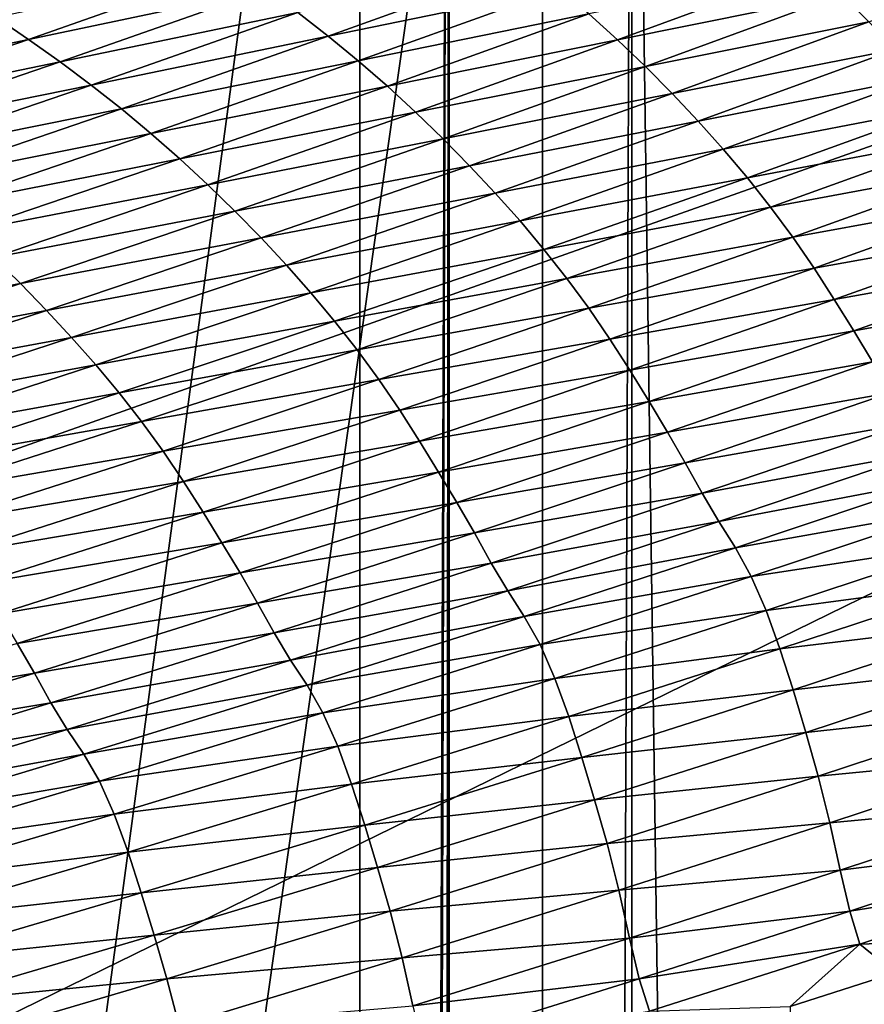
# Model space of a CAD drawing. Extents: x -65 to 446, y -88 to 1542.
# Tile 173 of 223: x 63.714 to 64.176, y -20.246 to -19.707. Entities that reach past the tile are written whole.
import ezdxf

# ---------------------------------------------------------------- set-up
doc = ezdxf.new("R2010")
doc.units = 0
doc.header["$LTSCALE"] = 74.25
for name, color, linetype in [('360', 7, 'CONTINUOUS'), ('378', 7, 'CONTINUOUS'), ('522', 7, 'CONTINUOUS'), ('543', 7, 'CONTINUOUS'), ('730', 7, 'CONTINUOUS'), ('812', 7, 'CONTINUOUS'), ('880', 7, 'CONTINUOUS'), ('884', 7, 'CONTINUOUS'), ('915', 7, 'CONTINUOUS'), ('937', 7, 'CONTINUOUS')]:
    doc.layers.add(name, color=color, linetype=linetype)

msp = doc.modelspace()

# ---------------------------------------------------------------- linework, layer by layer
at = {"layer": '360', "color": 7, "linetype": 'CONTINUOUS'}
for points in [[(58.54071, -18.23446, -13.52983), (65.995, -19.13135, -0.4), (59.64452, -20.5, -12.76649), (58.54071, -18.23446, -13.52983)], [(59.64452, -20.5, -12.76649), (65.995, -19.13135, -0.4), (62.13891, -20.5, -10.42338), (59.64452, -20.5, -12.76649)], [(62.13891, -20.5, -10.42338), (65.995, -19.13135, -0.4), (62.83956, -20.67774, -9.54702), (62.13891, -20.5, -10.42338)], [(62.83956, -20.67774, -9.54702), (65.995, -19.13135, -0.4), (63.16788, -20.92097, -9.08884), (62.83956, -20.67774, -9.54702)], [(63.16788, -20.92097, -9.08884), (65.995, -19.13135, -0.4), (63.45386, -21.3112, -8.65988), (63.16788, -20.92097, -9.08884)], [(63.45386, -21.3112, -8.65988), (65.995, -19.13135, -0.4), (63.61758, -22, -8.40008), (63.45386, -21.3112, -8.65988)], [(65.995, -19.13135, -0.4), (65.76858, -86.70779, -2.71141), (63.61758, -32, -8.40008), (65.995, -19.13135, -0.4)], [(63.61758, -22, -8.40008), (65.995, -19.13135, -0.4), (63.61758, -25.40326, -8.40008), (63.61758, -22, -8.40008)], [(63.61758, -25.40326, -8.40008), (65.995, -19.13135, -0.4), (63.61758, -29.59674, -8.40008), (63.61758, -25.40326, -8.40008)], [(63.61758, -29.59674, -8.40008), (65.995, -19.13135, -0.4), (63.61758, -32, -8.40008), (63.61758, -29.59674, -8.40008)]]:
    msp.add_3dface(points, dxfattribs=at)
at = {"layer": '378', "color": 7, "linetype": 'CONTINUOUS'}
for points in [[(63.9, -18.9401, 0), (63.9, -32.5), (63.94889, -18.98899, -1.4), (63.9, -18.9401, 0)], [(63.9, -33.7), (63.9, -35.25563), (63.94889, -18.98899, -1.4), (63.9, -33.7)], [(63.9, -35.25563), (63.9, -84.55017, 0), (63.94889, -18.98899, -1.4), (63.9, -35.25563)], [(63.9, -32.5), (63.9, -33.7), (63.94889, -18.98899, -1.4), (63.9, -32.5)], [(63.9, -84.55017, 0), (63.91397, -84.55017, -0.4), (63.94889, -18.98899, -1.4), (63.9, -84.55017, 0)], [(63.94889, -18.98899, -1.4), (63.91397, -84.55017, -0.4), (63.91518, -84.66714, -0.43457), (63.94889, -18.98899, -1.4)], [(63.94889, -84.74866, -1.4), (63.94889, -18.98899, -1.4), (63.91518, -84.66714, -0.43457), (63.94889, -84.74866, -1.4)]]:
    msp.add_3dface(points, dxfattribs=at)
at = {"layer": '522', "color": 7, "linetype": 'CONTINUOUS'}
for points in [[(63.9, -18.9401, 0), (50, -16.5, 13.9), (63.9, -32.5), (63.9, -18.9401, 0)], [(63.9, -32.5), (50, -16.5, 13.9), (59.82849, -32.32842, 9.82979), (63.9, -32.5)]]:
    msp.add_3dface(points, dxfattribs=at)
at = {"layer": '543', "color": 7, "linetype": 'CONTINUOUS'}
for points in [[(63.94889, -18.98899, -1.4), (63.94889, -84.74866, -1.4), (65.05135, -18.98899, -1.4), (63.94889, -18.98899, -1.4)], [(65.05135, -18.98899, -1.4), (63.94889, -84.74866, -1.4), (65.05135, -84.74866, -1.4), (65.05135, -18.98899, -1.4)]]:
    msp.add_3dface(points, dxfattribs=at)
at = {"layer": '730', "color": 7, "linetype": 'CONTINUOUS'}
for points in [[(64, -18.47248), (59.9296, -20.0576, 9.8693), (65.29985, -18.47248), (64, -18.47248)], [(65.29985, -18.47248), (59.9296, -20.0576, 9.8693), (65.29993, -18.47769, 0.04261), (65.29985, -18.47248)], [(65.29993, -18.47769, 0.04261), (59.9296, -20.0576, 9.8693), (65.3, -18.48291, 0.08523), (65.29993, -18.47769, 0.04261)], [(65.3, -18.48291, 0.08523), (59.9296, -20.0576, 9.8693), (65.29807, -18.51251, 0.32473), (65.3, -18.48291, 0.08523)], [(65.29807, -18.51251, 0.32473), (59.9296, -20.0576, 9.8693), (65.29268, -18.54227, 0.56201), (65.29807, -18.51251, 0.32473)], [(65.29268, -18.54227, 0.56201), (59.9296, -20.0576, 9.8693), (65.28382, -18.57219, 0.79705), (65.29268, -18.54227, 0.56201)], [(65.28382, -18.57219, 0.79705), (59.9296, -20.0576, 9.8693), (65.27148, -18.60223, 1.02974), (65.28382, -18.57219, 0.79705)], [(65.27148, -18.60223, 1.02974), (59.9296, -20.0576, 9.8693), (65.2556, -18.63233, 1.25975), (65.27148, -18.60223, 1.02974)], [(65.2556, -18.63233, 1.25975), (59.9296, -20.0576, 9.8693), (65.23632, -18.6626, 1.48789), (65.2556, -18.63233, 1.25975)], [(65.23632, -18.6626, 1.48789), (59.9296, -20.0576, 9.8693), (65.21374, -18.69314, 1.71506), (65.23632, -18.6626, 1.48789)], [(65.21374, -18.69314, 1.71506), (59.9296, -20.0576, 9.8693), (65.18791, -18.72391, 1.94101), (65.21374, -18.69314, 1.71506)], [(65.18791, -18.72391, 1.94101), (59.9296, -20.0576, 9.8693), (65.15878, -18.75491, 2.16571), (65.18791, -18.72391, 1.94101)], [(65.15878, -18.75491, 2.16571), (59.9296, -20.0576, 9.8693), (65.12629, -18.78625, 2.39006), (65.15878, -18.75491, 2.16571)], [(65.12629, -18.78625, 2.39006), (59.9296, -20.0576, 9.8693), (65.09044, -18.81802, 2.61465), (65.12629, -18.78625, 2.39006)], [(65.09044, -18.81802, 2.61465), (59.9296, -20.0576, 9.8693), (65.0513, -18.85013, 2.83893), (65.09044, -18.81802, 2.61465)], [(65.0513, -18.85013, 2.83893), (59.9296, -20.0576, 9.8693), (65.00873, -18.88266, 3.06332), (65.0513, -18.85013, 2.83893)], [(65.00873, -18.88266, 3.06332), (59.9296, -20.0576, 9.8693), (64.96261, -18.91568, 3.28841), (65.00873, -18.88266, 3.06332)], [(64.96261, -18.91568, 3.28841), (59.9296, -20.0576, 9.8693), (64.91291, -18.94925, 3.51447), (64.96261, -18.91568, 3.28841)], [(64.91291, -18.94925, 3.51447), (59.9296, -20.0576, 9.8693), (64.85969, -18.98329, 3.74107), (64.91291, -18.94925, 3.51447)], [(64.85969, -18.98329, 3.74107), (59.9296, -20.0576, 9.8693), (64.80302, -19.01773, 3.96761), (64.85969, -18.98329, 3.74107)], [(64.80302, -19.01773, 3.96761), (59.9296, -20.0576, 9.8693), (64.7429, -19.05252, 4.19387), (64.80302, -19.01773, 3.96761)], [(64.7429, -19.05252, 4.19387), (59.9296, -20.0576, 9.8693), (64.67926, -19.08774, 4.42028), (64.7429, -19.05252, 4.19387)], [(64.67926, -19.08774, 4.42028), (59.9296, -20.0576, 9.8693), (64.61229, -19.12327, 4.6461), (64.67926, -19.08774, 4.42028)], [(64.61229, -19.12327, 4.6461), (59.9296, -20.0576, 9.8693), (64.54222, -19.15898, 4.87053), (64.61229, -19.12327, 4.6461)], [(64.54222, -19.15898, 4.87053), (59.9296, -20.0576, 9.8693), (64.46895, -19.1949, 5.09381), (64.54222, -19.15898, 4.87053)], [(64.46895, -19.1949, 5.09381), (59.9296, -20.0576, 9.8693), (64.39251, -19.23102, 5.31594), (64.46895, -19.1949, 5.09381)], [(64.39251, -19.23102, 5.31594), (59.9296, -20.0576, 9.8693), (64.31306, -19.26728, 5.53653), (64.39251, -19.23102, 5.31594)], [(64.31306, -19.26728, 5.53653), (59.9296, -20.0576, 9.8693), (64.23072, -19.30362, 5.75531), (64.31306, -19.26728, 5.53653)], [(64.23072, -19.30362, 5.75531), (59.9296, -20.0576, 9.8693), (64.14538, -19.34006, 5.97248), (64.23072, -19.30362, 5.75531)], [(64.14538, -19.34006, 5.97248), (59.9296, -20.0576, 9.8693), (64.05707, -19.37661, 6.18806), (64.14538, -19.34006, 5.97248)], [(64.05707, -19.37661, 6.18806), (59.9296, -20.0576, 9.8693), (63.96585, -19.41325, 6.40203), (64.05707, -19.37661, 6.18806)], [(63.96585, -19.41325, 6.40203), (59.9296, -20.0576, 9.8693), (63.87187, -19.44991, 6.61407), (63.96585, -19.41325, 6.40203)], [(63.87187, -19.44991, 6.61407), (59.9296, -20.0576, 9.8693), (63.77491, -19.48666, 6.82461), (63.87187, -19.44991, 6.61407)], [(63.77491, -19.48666, 6.82461), (59.9296, -20.0576, 9.8693), (63.67462, -19.52362, 7.03432), (63.77491, -19.48666, 6.82461)]]:
    msp.add_3dface(points, dxfattribs=at)
at = {"layer": '812', "color": 7, "linetype": 'CONTINUOUS'}
for points in [[(64.95129, -19.22659, -1.4), (64.95129, -84.27951, -1.4), (64.04895, -19.22659, -1.4), (64.95129, -19.22659, -1.4)], [(64.04895, -19.22659, -1.4), (64.95129, -84.27951, -1.4), (64.04895, -84.27951, -1.4), (64.04895, -19.22659, -1.4)]]:
    msp.add_3dface(points, dxfattribs=at)
at = {"layer": '880', "color": 7, "linetype": 'CONTINUOUS'}
for points in [[(64.283, -19.66844, 6.86759), (64.16382, -19.69277, 7.08662), (64.1787, -19.7077, 7.09542), (64.283, -19.66844, 6.86759)], [(63.83139, -19.67755, 7.45368), (63.70095, -19.70543, 7.65944), (63.71861, -19.71733, 7.67348), (63.83139, -19.67755, 7.45368)], [(63.83139, -19.67755, 7.45368), (63.71861, -19.71733, 7.67348), (63.8489, -19.68984, 7.46694), (63.83139, -19.67755, 7.45368)], [(63.99283, -19.67596, 7.26963), (63.86604, -19.70254, 7.47985), (63.88279, -19.71565, 7.49237), (63.99283, -19.67596, 7.26963)], [(63.99283, -19.67596, 7.26963), (63.88279, -19.71565, 7.49237), (64.00938, -19.68948, 7.2812), (63.99283, -19.67596, 7.26963)], [(64.14845, -19.67813, 7.07718), (64.0255, -19.70338, 7.29227), (64.04117, -19.71764, 7.30277), (64.14845, -19.67813, 7.07718)], [(64.14845, -19.67813, 7.07718), (64.04117, -19.71764, 7.30277), (64.16382, -19.69277, 7.08662), (64.14845, -19.67813, 7.07718)], [(63.8489, -19.68984, 7.46694), (63.71861, -19.71733, 7.67348), (63.73593, -19.72964, 7.68724), (63.8489, -19.68984, 7.46694)], [(63.8489, -19.68984, 7.46694), (63.73593, -19.72964, 7.68724), (63.86604, -19.70254, 7.47985), (63.8489, -19.68984, 7.46694)], [(64.00938, -19.68948, 7.2812), (63.88279, -19.71565, 7.49237), (63.89916, -19.72916, 7.50442), (64.00938, -19.68948, 7.2812)], [(64.00938, -19.68948, 7.2812), (63.89916, -19.72916, 7.50442), (64.0255, -19.70338, 7.29227), (64.00938, -19.68948, 7.2812)], [(64.16382, -19.69277, 7.08662), (64.04117, -19.71764, 7.30277), (64.05637, -19.73222, 7.31266), (64.16382, -19.69277, 7.08662)], [(64.16382, -19.69277, 7.08662), (64.05637, -19.73222, 7.31266), (64.1787, -19.7077, 7.09542), (64.16382, -19.69277, 7.08662)], [(63.70095, -19.70543, 7.65944), (63.58501, -19.74529, 7.87736), (63.71861, -19.71733, 7.67348), (63.70095, -19.70543, 7.65944)], [(63.86604, -19.70254, 7.47985), (63.73593, -19.72964, 7.68724), (63.75288, -19.74235, 7.70064), (63.86604, -19.70254, 7.47985)], [(63.86604, -19.70254, 7.47985), (63.75288, -19.74235, 7.70064), (63.88279, -19.71565, 7.49237), (63.86604, -19.70254, 7.47985)], [(64.0255, -19.70338, 7.29227), (63.89916, -19.72916, 7.50442), (63.9151, -19.74303, 7.51595), (64.0255, -19.70338, 7.29227)], [(64.0255, -19.70338, 7.29227), (63.9151, -19.74303, 7.51595), (64.04117, -19.71764, 7.30277), (64.0255, -19.70338, 7.29227)], [(64.1787, -19.7077, 7.09542), (64.05637, -19.73222, 7.31266), (64.07107, -19.74709, 7.32188), (64.1787, -19.7077, 7.09542)], [(64.1787, -19.7077, 7.09542), (64.07107, -19.74709, 7.32188), (64.19309, -19.72289, 7.10352), (64.1787, -19.7077, 7.09542)], [(63.71861, -19.71733, 7.67348), (63.58501, -19.74529, 7.87736), (63.60248, -19.75722, 7.89189), (63.71861, -19.71733, 7.67348)], [(63.71861, -19.71733, 7.67348), (63.60248, -19.75722, 7.89189), (63.73593, -19.72964, 7.68724), (63.71861, -19.71733, 7.67348)], [(63.88279, -19.71565, 7.49237), (63.75288, -19.74235, 7.70064), (63.76946, -19.75546, 7.71363), (63.88279, -19.71565, 7.49237)], [(63.88279, -19.71565, 7.49237), (63.76946, -19.75546, 7.71363), (63.89916, -19.72916, 7.50442), (63.88279, -19.71565, 7.49237)], [(64.04117, -19.71764, 7.30277), (63.9151, -19.74303, 7.51595), (63.93059, -19.75725, 7.5269), (64.04117, -19.71764, 7.30277)], [(64.04117, -19.71764, 7.30277), (63.93059, -19.75725, 7.5269), (64.05637, -19.73222, 7.31266), (64.04117, -19.71764, 7.30277)], [(64.19309, -19.72289, 7.10352), (64.07107, -19.74709, 7.32188), (64.08529, -19.7622, 7.33039), (64.19309, -19.72289, 7.10352)], [(64.19309, -19.72289, 7.10352), (64.08529, -19.7622, 7.33039), (64.20697, -19.73832, 7.11089), (64.19309, -19.72289, 7.10352)], [(63.73593, -19.72964, 7.68724), (63.60248, -19.75722, 7.89189), (63.61961, -19.76955, 7.90612), (63.73593, -19.72964, 7.68724)], [(63.73593, -19.72964, 7.68724), (63.61961, -19.76955, 7.90612), (63.75288, -19.74235, 7.70064), (63.73593, -19.72964, 7.68724)], [(63.89916, -19.72916, 7.50442), (63.76946, -19.75546, 7.71363), (63.78564, -19.76895, 7.72614), (63.89916, -19.72916, 7.50442)], [(63.89916, -19.72916, 7.50442), (63.78564, -19.76895, 7.72614), (63.9151, -19.74303, 7.51595), (63.89916, -19.72916, 7.50442)], [(64.05637, -19.73222, 7.31266), (63.93059, -19.75725, 7.5269), (63.94561, -19.77178, 7.53722), (64.05637, -19.73222, 7.31266)], [(64.05637, -19.73222, 7.31266), (63.94561, -19.77178, 7.53722), (64.07107, -19.74709, 7.32188), (64.05637, -19.73222, 7.31266)], [(64.20697, -19.73832, 7.11089), (64.08529, -19.7622, 7.33039), (64.09901, -19.77754, 7.33813), (64.20697, -19.73832, 7.11089)], [(64.20697, -19.73832, 7.11089), (64.09901, -19.77754, 7.33813), (64.22035, -19.75406, 7.11745), (64.20697, -19.73832, 7.11089)], [(63.75288, -19.74235, 7.70064), (63.61961, -19.76955, 7.90612), (63.63638, -19.78227, 7.91999), (63.75288, -19.74235, 7.70064)], [(63.75288, -19.74235, 7.70064), (63.63638, -19.78227, 7.91999), (63.76946, -19.75546, 7.71363), (63.75288, -19.74235, 7.70064)], [(63.9151, -19.74303, 7.51595), (63.78564, -19.76895, 7.72614), (63.80141, -19.78279, 7.73812), (63.9151, -19.74303, 7.51595)], [(63.9151, -19.74303, 7.51595), (63.80141, -19.78279, 7.73812), (63.93059, -19.75725, 7.5269), (63.9151, -19.74303, 7.51595)], [(64.07107, -19.74709, 7.32188), (63.94561, -19.77178, 7.53722), (63.96015, -19.78658, 7.54686), (64.07107, -19.74709, 7.32188)], [(64.07107, -19.74709, 7.32188), (63.96015, -19.78658, 7.54686), (64.08529, -19.7622, 7.33039), (64.07107, -19.74709, 7.32188)], [(63.76946, -19.75546, 7.71363), (63.63638, -19.78227, 7.91999), (63.65278, -19.79537, 7.93344), (63.76946, -19.75546, 7.71363)], [(63.76946, -19.75546, 7.71363), (63.65278, -19.79537, 7.93344), (63.78564, -19.76895, 7.72614), (63.76946, -19.75546, 7.71363)], [(64.22035, -19.75406, 7.11745), (64.09901, -19.77754, 7.33813), (64.11223, -19.79318, 7.34504), (64.22035, -19.75406, 7.11745)], [(64.22035, -19.75406, 7.11745), (64.11223, -19.79318, 7.34504), (64.23322, -19.77019, 7.12315), (64.22035, -19.75406, 7.11745)], [(63.93059, -19.75725, 7.5269), (63.80141, -19.78279, 7.73812), (63.81673, -19.79696, 7.74951), (63.93059, -19.75725, 7.5269)], [(63.93059, -19.75725, 7.5269), (63.81673, -19.79696, 7.74951), (63.94561, -19.77178, 7.53722), (63.93059, -19.75725, 7.5269)], [(64.08529, -19.7622, 7.33039), (63.96015, -19.78658, 7.54686), (63.9742, -19.80162, 7.55576), (64.08529, -19.7622, 7.33039)], [(64.08529, -19.7622, 7.33039), (63.9742, -19.80162, 7.55576), (64.09901, -19.77754, 7.33813), (64.08529, -19.7622, 7.33039)], [(63.78564, -19.76895, 7.72614), (63.65278, -19.79537, 7.93344), (63.66879, -19.80884, 7.94641), (63.78564, -19.76895, 7.72614)], [(63.78564, -19.76895, 7.72614), (63.66879, -19.80884, 7.94641), (63.80141, -19.78279, 7.73812), (63.78564, -19.76895, 7.72614)], [(63.94561, -19.77178, 7.53722), (63.81673, -19.79696, 7.74951), (63.83158, -19.81144, 7.76025), (63.94561, -19.77178, 7.53722)], [(63.94561, -19.77178, 7.53722), (63.83158, -19.81144, 7.76025), (63.96015, -19.78658, 7.54686), (63.94561, -19.77178, 7.53722)], [(64.23322, -19.77019, 7.12315), (64.11223, -19.79318, 7.34504), (64.12495, -19.80921, 7.35105), (64.23322, -19.77019, 7.12315)], [(64.23322, -19.77019, 7.12315), (64.12495, -19.80921, 7.35105), (64.24557, -19.78679, 7.12789), (64.23322, -19.77019, 7.12315)], [(64.09901, -19.77754, 7.33813), (63.9742, -19.80162, 7.55576), (63.98776, -19.81686, 7.56386), (64.09901, -19.77754, 7.33813)], [(64.09901, -19.77754, 7.33813), (63.98776, -19.81686, 7.56386), (64.11223, -19.79318, 7.34504), (64.09901, -19.77754, 7.33813)], [(63.80141, -19.78279, 7.73812), (63.66879, -19.80884, 7.94641), (63.68439, -19.82265, 7.95883), (63.80141, -19.78279, 7.73812)], [(63.80141, -19.78279, 7.73812), (63.68439, -19.82265, 7.95883), (63.81673, -19.79696, 7.74951), (63.80141, -19.78279, 7.73812)], [(63.96015, -19.78658, 7.54686), (63.83158, -19.81144, 7.76025), (63.84595, -19.82617, 7.77028), (63.96015, -19.78658, 7.54686)], [(63.96015, -19.78658, 7.54686), (63.84595, -19.82617, 7.77028), (63.9742, -19.80162, 7.55576), (63.96015, -19.78658, 7.54686)], [(64.24557, -19.78679, 7.12789), (64.12495, -19.80921, 7.35105), (64.13715, -19.82571, 7.35608), (64.24557, -19.78679, 7.12789)], [(64.24557, -19.78679, 7.12789), (64.13715, -19.82571, 7.35608), (64.2573, -19.80382, 7.13153), (64.24557, -19.78679, 7.12789)], [(64.11223, -19.79318, 7.34504), (63.98776, -19.81686, 7.56386), (64.00083, -19.83239, 7.57111), (64.11223, -19.79318, 7.34504)], [(64.11223, -19.79318, 7.34504), (64.00083, -19.83239, 7.57111), (64.12495, -19.80921, 7.35105), (64.11223, -19.79318, 7.34504)], [(63.81673, -19.79696, 7.74951), (63.68439, -19.82265, 7.95883), (63.69954, -19.83678, 7.97064), (63.81673, -19.79696, 7.74951)], [(63.81673, -19.79696, 7.74951), (63.69954, -19.83678, 7.97064), (63.83158, -19.81144, 7.76025), (63.81673, -19.79696, 7.74951)], [(63.9742, -19.80162, 7.55576), (63.84595, -19.82617, 7.77028), (63.85984, -19.84111, 7.77955), (63.9742, -19.80162, 7.55576)], [(63.9742, -19.80162, 7.55576), (63.85984, -19.84111, 7.77955), (63.98776, -19.81686, 7.56386), (63.9742, -19.80162, 7.55576)], [(64.2573, -19.80382, 7.13153), (64.13715, -19.82571, 7.35608), (64.14875, -19.84263, 7.35996), (64.2573, -19.80382, 7.13153)], [(64.2573, -19.80382, 7.13153), (64.14875, -19.84263, 7.35996), (64.2685, -19.82112, 7.13416), (64.2573, -19.80382, 7.13153)], [(64.12495, -19.80921, 7.35105), (64.00083, -19.83239, 7.57111), (64.01341, -19.84832, 7.57743), (64.12495, -19.80921, 7.35105)], [(64.12495, -19.80921, 7.35105), (64.01341, -19.84832, 7.57743), (64.13715, -19.82571, 7.35608), (64.12495, -19.80921, 7.35105)], [(63.83158, -19.81144, 7.76025), (63.69954, -19.83678, 7.97064), (63.71422, -19.85119, 7.98178), (63.83158, -19.81144, 7.76025)], [(63.83158, -19.81144, 7.76025), (63.71422, -19.85119, 7.98178), (63.84595, -19.82617, 7.77028), (63.83158, -19.81144, 7.76025)], [(63.98776, -19.81686, 7.56386), (63.85984, -19.84111, 7.77955), (63.87325, -19.85626, 7.78801), (63.98776, -19.81686, 7.56386)], [(63.98776, -19.81686, 7.56386), (63.87325, -19.85626, 7.78801), (64.00083, -19.83239, 7.57111), (63.98776, -19.81686, 7.56386)], [(64.13715, -19.82571, 7.35608), (64.01341, -19.84832, 7.57743), (64.02547, -19.86471, 7.58272), (64.13715, -19.82571, 7.35608)], [(64.13715, -19.82571, 7.35608), (64.02547, -19.86471, 7.58272), (64.14875, -19.84263, 7.35996), (64.13715, -19.82571, 7.35608)], [(64.2685, -19.82112, 7.13416), (64.14875, -19.84263, 7.35996), (64.15981, -19.85984, 7.36278), (64.2685, -19.82112, 7.13416)], [(64.2685, -19.82112, 7.13416), (64.15981, -19.85984, 7.36278), (64.27926, -19.83845, 7.13594), (64.2685, -19.82112, 7.13416)], [(63.84595, -19.82617, 7.77028), (63.71422, -19.85119, 7.98178), (63.72843, -19.86584, 7.99219), (63.84595, -19.82617, 7.77028)], [(63.84595, -19.82617, 7.77028), (63.72843, -19.86584, 7.99219), (63.85984, -19.84111, 7.77955), (63.84595, -19.82617, 7.77028)], [(64.00083, -19.83239, 7.57111), (63.87325, -19.85626, 7.78801), (63.88617, -19.87168, 7.79558), (64.00083, -19.83239, 7.57111)], [(64.00083, -19.83239, 7.57111), (63.88617, -19.87168, 7.79558), (64.01341, -19.84832, 7.57743), (64.00083, -19.83239, 7.57111)], [(63.69954, -19.83678, 7.97064), (63.57895, -19.87669, 8.19034), (63.71422, -19.85119, 7.98178), (63.69954, -19.83678, 7.97064)], [(63.85984, -19.84111, 7.77955), (63.72843, -19.86584, 7.99219), (63.74216, -19.8807, 8.00183), (63.85984, -19.84111, 7.77955)], [(63.85984, -19.84111, 7.77955), (63.74216, -19.8807, 8.00183), (63.87325, -19.85626, 7.78801), (63.85984, -19.84111, 7.77955)], [(64.27926, -19.83845, 7.13594), (64.15981, -19.85984, 7.36278), (64.17046, -19.87705, 7.36473), (64.27926, -19.83845, 7.13594)], [(64.27926, -19.83845, 7.13594), (64.17046, -19.87705, 7.36473), (64.28962, -19.85553, 7.13669), (64.27926, -19.83845, 7.13594)], [(64.14875, -19.84263, 7.35996), (64.02547, -19.86471, 7.58272), (64.03693, -19.88153, 7.58683), (64.14875, -19.84263, 7.35996)], [(64.14875, -19.84263, 7.35996), (64.03693, -19.88153, 7.58683), (64.15981, -19.85984, 7.36278), (64.14875, -19.84263, 7.35996)], [(63.71422, -19.85119, 7.98178), (63.57895, -19.87669, 8.19034), (63.59347, -19.89104, 8.20187), (63.71422, -19.85119, 7.98178)], [(63.71422, -19.85119, 7.98178), (63.59347, -19.89104, 8.20187), (63.72843, -19.86584, 7.99219), (63.71422, -19.85119, 7.98178)], [(64.01341, -19.84832, 7.57743), (63.88617, -19.87168, 7.79558), (63.8986, -19.88749, 7.80219), (64.01341, -19.84832, 7.57743)], [(64.01341, -19.84832, 7.57743), (63.8986, -19.88749, 7.80219), (64.02547, -19.86471, 7.58272), (64.01341, -19.84832, 7.57743)], [(63.87325, -19.85626, 7.78801), (63.74216, -19.8807, 8.00183), (63.75542, -19.89574, 8.01062), (63.87325, -19.85626, 7.78801)], [(63.87325, -19.85626, 7.78801), (63.75542, -19.89574, 8.01062), (63.88617, -19.87168, 7.79558), (63.87325, -19.85626, 7.78801)], [(64.28962, -19.85553, 7.13669), (64.17046, -19.87705, 7.36473), (64.18071, -19.89398, 7.3656), (64.28962, -19.85553, 7.13669)], [(64.15981, -19.85984, 7.36278), (64.03693, -19.88153, 7.58683), (64.04786, -19.89863, 7.58984), (64.15981, -19.85984, 7.36278)], [(64.15981, -19.85984, 7.36278), (64.04786, -19.89863, 7.58984), (64.17046, -19.87705, 7.36473), (64.15981, -19.85984, 7.36278)], [(63.72843, -19.86584, 7.99219), (63.59347, -19.89104, 8.20187), (63.60752, -19.90561, 8.21266), (63.72843, -19.86584, 7.99219)], [(63.72843, -19.86584, 7.99219), (63.60752, -19.90561, 8.21266), (63.74216, -19.8807, 8.00183), (63.72843, -19.86584, 7.99219)], [(64.02547, -19.86471, 7.58272), (63.8986, -19.88749, 7.80219), (63.91053, -19.90377, 7.80774), (64.02547, -19.86471, 7.58272)], [(64.02547, -19.86471, 7.58272), (63.91053, -19.90377, 7.80774), (64.03693, -19.88153, 7.58683), (64.02547, -19.86471, 7.58272)], [(63.88617, -19.87168, 7.79558), (63.75542, -19.89574, 8.01062), (63.76819, -19.91105, 8.0185), (63.88617, -19.87168, 7.79558)], [(63.88617, -19.87168, 7.79558), (63.76819, -19.91105, 8.0185), (63.8986, -19.88749, 7.80219), (63.88617, -19.87168, 7.79558)], [(64.17046, -19.87705, 7.36473), (64.04786, -19.89863, 7.58984), (64.0584, -19.91573, 7.59194), (64.17046, -19.87705, 7.36473)], [(64.17046, -19.87705, 7.36473), (64.0584, -19.91573, 7.59194), (64.18071, -19.89398, 7.3656), (64.17046, -19.87705, 7.36473)], [(63.74216, -19.8807, 8.00183), (63.60752, -19.90561, 8.21266), (63.62109, -19.92037, 8.22265), (63.74216, -19.8807, 8.00183)], [(63.74216, -19.8807, 8.00183), (63.62109, -19.92037, 8.22265), (63.75542, -19.89574, 8.01062), (63.74216, -19.8807, 8.00183)], [(64.03693, -19.88153, 7.58683), (63.91053, -19.90377, 7.80774), (63.92186, -19.92049, 7.81205), (64.03693, -19.88153, 7.58683)], [(64.03693, -19.88153, 7.58683), (63.92186, -19.92049, 7.81205), (64.04786, -19.89863, 7.58984), (64.03693, -19.88153, 7.58683)], [(63.8986, -19.88749, 7.80219), (63.76819, -19.91105, 8.0185), (63.78049, -19.92674, 8.02539), (63.8986, -19.88749, 7.80219)], [(63.8986, -19.88749, 7.80219), (63.78049, -19.92674, 8.02539), (63.91053, -19.90377, 7.80774), (63.8986, -19.88749, 7.80219)], [(63.75542, -19.89574, 8.01062), (63.62109, -19.92037, 8.22265), (63.6342, -19.93531, 8.23177), (63.75542, -19.89574, 8.01062)], [(63.75542, -19.89574, 8.01062), (63.6342, -19.93531, 8.23177), (63.76819, -19.91105, 8.0185), (63.75542, -19.89574, 8.01062)], [(64.18071, -19.89398, 7.3656), (64.0584, -19.91573, 7.59194), (64.06855, -19.93251, 7.59293), (64.18071, -19.89398, 7.3656)], [(64.18071, -19.89398, 7.3656), (64.06855, -19.93251, 7.59293), (64.1905, -19.91095, 7.36381), (64.18071, -19.89398, 7.3656)], [(64.04786, -19.89863, 7.58984), (63.92186, -19.92049, 7.81205), (63.93267, -19.93748, 7.81523), (64.04786, -19.89863, 7.58984)], [(64.04786, -19.89863, 7.58984), (63.93267, -19.93748, 7.81523), (64.0584, -19.91573, 7.59194), (64.04786, -19.89863, 7.58984)], [(63.91053, -19.90377, 7.80774), (63.78049, -19.92674, 8.02539), (63.79227, -19.9429, 8.03118), (63.91053, -19.90377, 7.80774)], [(63.91053, -19.90377, 7.80774), (63.79227, -19.9429, 8.03118), (63.92186, -19.92049, 7.81205), (63.91053, -19.90377, 7.80774)], [(63.76819, -19.91105, 8.0185), (63.6342, -19.93531, 8.23177), (63.64683, -19.9505, 8.23995), (63.76819, -19.91105, 8.0185)], [(63.76819, -19.91105, 8.0185), (63.64683, -19.9505, 8.23995), (63.78049, -19.92674, 8.02539), (63.76819, -19.91105, 8.0185)], [(64.1905, -19.91095, 7.36381), (64.06855, -19.93251, 7.59293), (64.07825, -19.94931, 7.59113), (64.1905, -19.91095, 7.36381)], [(64.1905, -19.91095, 7.36381), (64.07825, -19.94931, 7.59113), (64.19984, -19.92784, 7.35898), (64.1905, -19.91095, 7.36381)], [(64.0584, -19.91573, 7.59194), (63.93267, -19.93748, 7.81523), (63.94309, -19.95445, 7.81748), (64.0584, -19.91573, 7.59194)], [(64.0584, -19.91573, 7.59194), (63.94309, -19.95445, 7.81748), (64.06855, -19.93251, 7.59293), (64.0584, -19.91573, 7.59194)], [(63.92186, -19.92049, 7.81205), (63.79227, -19.9429, 8.03118), (63.80348, -19.95951, 8.03569), (63.92186, -19.92049, 7.81205)], [(63.92186, -19.92049, 7.81205), (63.80348, -19.95951, 8.03569), (63.93267, -19.93748, 7.81523), (63.92186, -19.92049, 7.81205)], [(63.78049, -19.92674, 8.02539), (63.64683, -19.9505, 8.23995), (63.65898, -19.96607, 8.24711), (63.78049, -19.92674, 8.02539)], [(63.78049, -19.92674, 8.02539), (63.65898, -19.96607, 8.24711), (63.79227, -19.9429, 8.03118), (63.78049, -19.92674, 8.02539)], [(64.19984, -19.92784, 7.35898), (64.07825, -19.94931, 7.59113), (64.08751, -19.96603, 7.58615), (64.19984, -19.92784, 7.35898)], [(64.19984, -19.92784, 7.35898), (64.08751, -19.96603, 7.58615), (64.209, -19.94352, 7.35482), (64.19984, -19.92784, 7.35898)], [(64.06855, -19.93251, 7.59293), (63.94309, -19.95445, 7.81748), (63.95315, -19.97107, 7.81857), (64.06855, -19.93251, 7.59293)], [(64.06855, -19.93251, 7.59293), (63.95315, -19.97107, 7.81857), (64.07825, -19.94931, 7.59113), (64.06855, -19.93251, 7.59293)], [(63.93267, -19.93748, 7.81523), (63.80348, -19.95951, 8.03569), (63.81417, -19.97638, 8.03904), (63.93267, -19.93748, 7.81523)], [(63.93267, -19.93748, 7.81523), (63.81417, -19.97638, 8.03904), (63.94309, -19.95445, 7.81748), (63.93267, -19.93748, 7.81523)], [(63.79227, -19.9429, 8.03118), (63.65898, -19.96607, 8.24711), (63.67064, -19.98211, 8.25313), (63.79227, -19.9429, 8.03118)], [(63.79227, -19.9429, 8.03118), (63.67064, -19.98211, 8.25313), (63.80348, -19.95951, 8.03569), (63.79227, -19.9429, 8.03118)], [(64.209, -19.94352, 7.35482), (64.08751, -19.96603, 7.58615), (64.09662, -19.98145, 7.58189), (64.209, -19.94352, 7.35482)], [(64.209, -19.94352, 7.35482), (64.09662, -19.98145, 7.58189), (64.21806, -19.95831, 7.35405), (64.209, -19.94352, 7.35482)], [(64.07825, -19.94931, 7.59113), (63.95315, -19.97107, 7.81857), (63.96277, -19.98772, 7.81675), (64.07825, -19.94931, 7.59113)], [(64.07825, -19.94931, 7.59113), (63.96277, -19.98772, 7.81675), (64.08751, -19.96603, 7.58615), (64.07825, -19.94931, 7.59113)], [(63.94309, -19.95445, 7.81748), (63.81417, -19.97638, 8.03904), (63.82449, -19.99322, 8.04141), (63.94309, -19.95445, 7.81748)], [(63.94309, -19.95445, 7.81748), (63.82449, -19.99322, 8.04141), (63.95315, -19.97107, 7.81857), (63.94309, -19.95445, 7.81748)], [(63.80348, -19.95951, 8.03569), (63.67064, -19.98211, 8.25313), (63.68171, -19.9986, 8.25784), (63.80348, -19.95951, 8.03569)], [(63.80348, -19.95951, 8.03569), (63.68171, -19.9986, 8.25784), (63.81417, -19.97638, 8.03904), (63.80348, -19.95951, 8.03569)], [(64.21806, -19.95831, 7.35405), (64.09662, -19.98145, 7.58189), (64.10565, -19.99592, 7.58119), (64.21806, -19.95831, 7.35405)], [(64.21806, -19.95831, 7.35405), (64.10565, -19.99592, 7.58119), (64.22679, -19.97433, 7.3541), (64.21806, -19.95831, 7.35405)], [(64.08751, -19.96603, 7.58615), (63.96277, -19.98772, 7.81675), (63.97196, -20.00425, 7.81161), (64.08751, -19.96603, 7.58615)], [(64.08751, -19.96603, 7.58615), (63.97196, -20.00425, 7.81161), (64.09662, -19.98145, 7.58189), (64.08751, -19.96603, 7.58615)], [(63.95315, -19.97107, 7.81857), (63.82449, -19.99322, 8.04141), (63.83446, -20.00969, 8.04259), (63.95315, -19.97107, 7.81857)], [(63.95315, -19.97107, 7.81857), (63.83446, -20.00969, 8.04259), (63.96277, -19.98772, 7.81675), (63.95315, -19.97107, 7.81857)], [(63.81417, -19.97638, 8.03904), (63.68171, -19.9986, 8.25784), (63.69229, -20.01536, 8.26134), (63.81417, -19.97638, 8.03904)], [(63.81417, -19.97638, 8.03904), (63.69229, -20.01536, 8.26134), (63.82449, -19.99322, 8.04141), (63.81417, -19.97638, 8.03904)], [(64.22679, -19.97433, 7.3541), (64.10565, -19.99592, 7.58119), (64.11436, -20.01165, 7.58136), (64.22679, -19.97433, 7.3541)], [(64.22679, -19.97433, 7.3541), (64.11436, -20.01165, 7.58136), (64.23493, -19.99315, 7.35135), (64.22679, -19.97433, 7.3541)], [(64.09662, -19.98145, 7.58189), (63.97196, -20.00425, 7.81161), (63.98102, -20.01941, 7.80723), (64.09662, -19.98145, 7.58189)], [(64.09662, -19.98145, 7.58189), (63.98102, -20.01941, 7.80723), (64.10565, -19.99592, 7.58119), (64.09662, -19.98145, 7.58189)], [(63.96277, -19.98772, 7.81675), (63.83446, -20.00969, 8.04259), (63.844, -20.02617, 8.04074), (63.96277, -19.98772, 7.81675)], [(63.96277, -19.98772, 7.81675), (63.844, -20.02617, 8.04074), (63.97196, -20.00425, 7.81161), (63.96277, -19.98772, 7.81675)], [(63.82449, -19.99322, 8.04141), (63.69229, -20.01536, 8.26134), (63.7025, -20.03207, 8.26383), (63.82449, -19.99322, 8.04141)], [(63.82449, -19.99322, 8.04141), (63.7025, -20.03207, 8.26383), (63.83446, -20.00969, 8.04259), (63.82449, -19.99322, 8.04141)], [(64.10565, -19.99592, 7.58119), (63.98102, -20.01941, 7.80723), (63.99003, -20.03355, 7.80659), (64.10565, -19.99592, 7.58119)], [(64.10565, -19.99592, 7.58119), (63.99003, -20.03355, 7.80659), (64.11436, -20.01165, 7.58136), (64.10565, -19.99592, 7.58119)], [(64.23493, -19.99315, 7.35135), (64.11436, -20.01165, 7.58136), (64.12249, -20.0303, 7.57859), (64.23493, -19.99315, 7.35135)], [(64.23493, -19.99315, 7.35135), (64.12249, -20.0303, 7.57859), (64.24255, -20.01427, 7.34585), (64.23493, -19.99315, 7.35135)], [(63.97196, -20.00425, 7.81161), (63.844, -20.02617, 8.04074), (63.85312, -20.04252, 8.03543), (63.97196, -20.00425, 7.81161)], [(63.97196, -20.00425, 7.81161), (63.85312, -20.04252, 8.03543), (63.98102, -20.01941, 7.80723), (63.97196, -20.00425, 7.81161)], [(63.83446, -20.00969, 8.04259), (63.7025, -20.03207, 8.26383), (63.71238, -20.04838, 8.2651), (63.83446, -20.00969, 8.04259)], [(63.83446, -20.00969, 8.04259), (63.71238, -20.04838, 8.2651), (63.844, -20.02617, 8.04074), (63.83446, -20.00969, 8.04259)], [(64.11436, -20.01165, 7.58136), (63.99003, -20.03355, 7.80659), (63.99872, -20.04898, 7.80686), (64.11436, -20.01165, 7.58136)], [(64.11436, -20.01165, 7.58136), (63.99872, -20.04898, 7.80686), (64.12249, -20.0303, 7.57859), (64.11436, -20.01165, 7.58136)], [(64.24255, -20.01427, 7.34585), (64.12249, -20.0303, 7.57859), (64.13009, -20.05133, 7.57293), (64.24255, -20.01427, 7.34585)], [(64.24255, -20.01427, 7.34585), (64.13009, -20.05133, 7.57293), (64.24975, -20.03679, 7.33835), (64.24255, -20.01427, 7.34585)], [(63.98102, -20.01941, 7.80723), (63.85312, -20.04252, 8.03543), (63.86213, -20.05741, 8.03092), (63.98102, -20.01941, 7.80723)], [(63.98102, -20.01941, 7.80723), (63.86213, -20.05741, 8.03092), (63.99003, -20.03355, 7.80659), (63.98102, -20.01941, 7.80723)], [(63.844, -20.02617, 8.04074), (63.71238, -20.04838, 8.2651), (63.72185, -20.06468, 8.26321), (63.844, -20.02617, 8.04074)], [(63.844, -20.02617, 8.04074), (63.72185, -20.06468, 8.26321), (63.85312, -20.04252, 8.03543), (63.844, -20.02617, 8.04074)], [(64.12249, -20.0303, 7.57859), (63.99872, -20.04898, 7.80686), (64.00684, -20.06745, 7.80406), (64.12249, -20.0303, 7.57859)], [(64.12249, -20.0303, 7.57859), (64.00684, -20.06745, 7.80406), (64.13009, -20.05133, 7.57293), (64.12249, -20.0303, 7.57859)], [(63.99003, -20.03355, 7.80659), (63.86213, -20.05741, 8.03092), (63.87112, -20.07121, 8.03033), (63.99003, -20.03355, 7.80659)], [(63.99003, -20.03355, 7.80659), (63.87112, -20.07121, 8.03033), (63.99872, -20.04898, 7.80686), (63.99003, -20.03355, 7.80659)], [(64.24975, -20.03679, 7.33835), (64.13009, -20.05133, 7.57293), (64.13728, -20.0738, 7.56518), (64.24975, -20.03679, 7.33835)], [(64.24975, -20.03679, 7.33835), (64.13728, -20.0738, 7.56518), (64.25666, -20.06004, 7.32892), (64.24975, -20.03679, 7.33835)], [(63.85312, -20.04252, 8.03543), (63.72185, -20.06468, 8.26321), (63.7309, -20.08085, 8.25772), (63.85312, -20.04252, 8.03543)], [(63.85312, -20.04252, 8.03543), (63.7309, -20.08085, 8.25772), (63.86213, -20.05741, 8.03092), (63.85312, -20.04252, 8.03543)], [(63.71238, -20.04838, 8.2651), (63.58684, -20.08715, 8.4862), (63.72185, -20.06468, 8.26321), (63.71238, -20.04838, 8.2651)], [(63.99872, -20.04898, 7.80686), (63.87112, -20.07121, 8.03033), (63.87981, -20.08635, 8.0307), (63.99872, -20.04898, 7.80686)], [(63.99872, -20.04898, 7.80686), (63.87981, -20.08635, 8.0307), (64.00684, -20.06745, 7.80406), (63.99872, -20.04898, 7.80686)], [(64.13009, -20.05133, 7.57293), (64.00684, -20.06745, 7.80406), (64.01443, -20.08839, 7.79824), (64.13009, -20.05133, 7.57293)], [(64.13009, -20.05133, 7.57293), (64.01443, -20.08839, 7.79824), (64.13728, -20.0738, 7.56518), (64.13009, -20.05133, 7.57293)], [(63.86213, -20.05741, 8.03092), (63.7309, -20.08085, 8.25772), (63.73987, -20.09546, 8.25308), (63.86213, -20.05741, 8.03092)], [(63.86213, -20.05741, 8.03092), (63.73987, -20.09546, 8.25308), (63.87112, -20.07121, 8.03033), (63.86213, -20.05741, 8.03092)], [(64.25666, -20.06004, 7.32892), (64.13728, -20.0738, 7.56518), (64.14422, -20.09703, 7.55541), (64.25666, -20.06004, 7.32892)], [(64.25666, -20.06004, 7.32892), (64.14422, -20.09703, 7.55541), (64.26338, -20.08402, 7.31576), (64.25666, -20.06004, 7.32892)], [(63.72185, -20.06468, 8.26321), (63.58684, -20.08715, 8.4862), (63.59623, -20.10328, 8.48427), (63.72185, -20.06468, 8.26321)], [(63.72185, -20.06468, 8.26321), (63.59623, -20.10328, 8.48427), (63.7309, -20.08085, 8.25772), (63.72185, -20.06468, 8.26321)], [(64.00684, -20.06745, 7.80406), (63.87981, -20.08635, 8.0307), (63.88791, -20.10464, 8.02786), (64.00684, -20.06745, 7.80406)], [(64.00684, -20.06745, 7.80406), (63.88791, -20.10464, 8.02786), (64.01443, -20.08839, 7.79824), (64.00684, -20.06745, 7.80406)], [(63.87112, -20.07121, 8.03033), (63.73987, -20.09546, 8.25308), (63.74884, -20.10893, 8.25253), (63.87112, -20.07121, 8.03033)], [(63.87112, -20.07121, 8.03033), (63.74884, -20.10893, 8.25253), (63.87981, -20.08635, 8.0307), (63.87112, -20.07121, 8.03033)], [(64.13728, -20.0738, 7.56518), (64.01443, -20.08839, 7.79824), (64.02163, -20.11081, 7.79021), (64.13728, -20.0738, 7.56518)], [(64.13728, -20.0738, 7.56518), (64.02163, -20.11081, 7.79021), (64.14422, -20.09703, 7.55541), (64.13728, -20.0738, 7.56518)], [(63.7309, -20.08085, 8.25772), (63.59623, -20.10328, 8.48427), (63.60522, -20.11925, 8.4786), (63.7309, -20.08085, 8.25772)], [(63.7309, -20.08085, 8.25772), (63.60522, -20.11925, 8.4786), (63.73987, -20.09546, 8.25308), (63.7309, -20.08085, 8.25772)], [(64.26338, -20.08402, 7.31576), (64.14422, -20.09703, 7.55541), (64.151, -20.121, 7.54174), (64.26338, -20.08402, 7.31576)], [(64.26338, -20.08402, 7.31576), (64.151, -20.121, 7.54174), (64.26969, -20.10948, 7.29303), (64.26338, -20.08402, 7.31576)], [(63.87981, -20.08635, 8.0307), (63.74884, -20.10893, 8.25253), (63.75751, -20.12378, 8.253), (63.87981, -20.08635, 8.0307)], [(63.87981, -20.08635, 8.0307), (63.75751, -20.12378, 8.253), (63.88791, -20.10464, 8.02786), (63.87981, -20.08635, 8.0307)], [(64.01443, -20.08839, 7.79824), (63.88791, -20.10464, 8.02786), (63.89549, -20.12548, 8.02185), (64.01443, -20.08839, 7.79824)], [(64.01443, -20.08839, 7.79824), (63.89549, -20.12548, 8.02185), (64.02163, -20.11081, 7.79021), (64.01443, -20.08839, 7.79824)], [(63.73987, -20.09546, 8.25308), (63.60522, -20.11925, 8.4786), (63.61413, -20.1336, 8.47382), (63.73987, -20.09546, 8.25308)], [(63.73987, -20.09546, 8.25308), (63.61413, -20.1336, 8.47382), (63.74884, -20.10893, 8.25253), (63.73987, -20.09546, 8.25308)], [(64.14422, -20.09703, 7.55541), (64.02163, -20.11081, 7.79021), (64.02859, -20.13402, 7.78009), (64.14422, -20.09703, 7.55541)], [(64.14422, -20.09703, 7.55541), (64.02859, -20.13402, 7.78009), (64.151, -20.121, 7.54174), (64.14422, -20.09703, 7.55541)], [(63.88791, -20.10464, 8.02786), (63.75751, -20.12378, 8.253), (63.7656, -20.14188, 8.25011), (63.88791, -20.10464, 8.02786)], [(63.88791, -20.10464, 8.02786), (63.7656, -20.14188, 8.25011), (63.89549, -20.12548, 8.02185), (63.88791, -20.10464, 8.02786)], [(63.74884, -20.10893, 8.25253), (63.61413, -20.1336, 8.47382), (63.62308, -20.14673, 8.47332), (63.74884, -20.10893, 8.25253)], [(63.74884, -20.10893, 8.25253), (63.62308, -20.14673, 8.47332), (63.75751, -20.12378, 8.253), (63.74884, -20.10893, 8.25253)], [(64.02163, -20.11081, 7.79021), (63.89549, -20.12548, 8.02185), (63.90269, -20.14785, 8.01356), (64.02163, -20.11081, 7.79021)], [(64.02163, -20.11081, 7.79021), (63.90269, -20.14785, 8.01356), (64.02859, -20.13402, 7.78009), (64.02163, -20.11081, 7.79021)], [(64.26969, -20.10948, 7.29303), (64.151, -20.121, 7.54174), (64.1574, -20.14654, 7.51802), (64.26969, -20.10948, 7.29303)], [(64.26969, -20.10948, 7.29303), (64.1574, -20.14654, 7.51802), (64.27525, -20.1354, 7.26066), (64.26969, -20.10948, 7.29303)], [(64.151, -20.121, 7.54174), (64.02859, -20.13402, 7.78009), (64.03544, -20.15799, 7.76589), (64.151, -20.121, 7.54174)], [(64.151, -20.121, 7.54174), (64.03544, -20.15799, 7.76589), (64.1574, -20.14654, 7.51802), (64.151, -20.121, 7.54174)], [(63.75751, -20.12378, 8.253), (63.62308, -20.14673, 8.47332), (63.63174, -20.16127, 8.47387), (63.75751, -20.12378, 8.253)], [(63.75751, -20.12378, 8.253), (63.63174, -20.16127, 8.47387), (63.7656, -20.14188, 8.25011), (63.75751, -20.12378, 8.253)], [(63.89549, -20.12548, 8.02185), (63.7656, -20.14188, 8.25011), (63.77317, -20.16262, 8.24392), (63.89549, -20.12548, 8.02185)], [(63.89549, -20.12548, 8.02185), (63.77317, -20.16262, 8.24392), (63.90269, -20.14785, 8.01356), (63.89549, -20.12548, 8.02185)], [(64.02859, -20.13402, 7.78009), (63.90269, -20.14785, 8.01356), (63.90969, -20.17102, 8.00308), (64.02859, -20.13402, 7.78009)], [(64.02859, -20.13402, 7.78009), (63.90969, -20.17102, 8.00308), (64.03544, -20.15799, 7.76589), (64.02859, -20.13402, 7.78009)], [(64.27525, -20.1354, 7.26066), (64.1574, -20.14654, 7.51802), (64.16305, -20.17257, 7.48419), (64.27525, -20.1354, 7.26066)], [(64.27525, -20.1354, 7.26066), (64.16305, -20.17257, 7.48419), (64.28037, -20.15786, 7.23615), (64.27525, -20.1354, 7.26066)], [(63.7656, -20.14188, 8.25011), (63.63174, -20.16127, 8.47387), (63.63981, -20.17919, 8.47094), (63.7656, -20.14188, 8.25011)], [(63.7656, -20.14188, 8.25011), (63.63981, -20.17919, 8.47094), (63.77317, -20.16262, 8.24392), (63.7656, -20.14188, 8.25011)], [(63.90269, -20.14785, 8.01356), (63.77317, -20.16262, 8.24392), (63.78038, -20.18493, 8.23535), (63.90269, -20.14785, 8.01356)], [(63.90269, -20.14785, 8.01356), (63.78038, -20.18493, 8.23535), (63.90969, -20.17102, 8.00308), (63.90269, -20.14785, 8.01356)], [(64.1574, -20.14654, 7.51802), (64.03544, -20.15799, 7.76589), (64.04193, -20.18359, 7.74117), (64.1574, -20.14654, 7.51802)], [(64.1574, -20.14654, 7.51802), (64.04193, -20.18359, 7.74117), (64.16305, -20.17257, 7.48419), (64.1574, -20.14654, 7.51802)], [(64.03544, -20.15799, 7.76589), (63.90969, -20.17102, 8.00308), (63.9166, -20.19499, 7.98833), (64.03544, -20.15799, 7.76589)], [(64.03544, -20.15799, 7.76589), (63.9166, -20.19499, 7.98833), (64.04193, -20.18359, 7.74117), (64.03544, -20.15799, 7.76589)], [(64.28037, -20.15786, 7.23615), (64.16305, -20.17257, 7.48419), (64.16829, -20.19497, 7.45864), (64.28037, -20.15786, 7.23615)], [(64.28037, -20.15786, 7.23615), (64.16829, -20.19497, 7.45864), (64.28572, -20.17615, 7.24567), (64.28037, -20.15786, 7.23615)], [(63.77317, -20.16262, 8.24392), (63.63981, -20.17919, 8.47094), (63.64737, -20.19983, 8.46457), (63.77317, -20.16262, 8.24392)], [(63.77317, -20.16262, 8.24392), (63.64737, -20.19983, 8.46457), (63.78038, -20.18493, 8.23535), (63.77317, -20.16262, 8.24392)], [(63.90969, -20.17102, 8.00308), (63.78038, -20.18493, 8.23535), (63.78741, -20.20807, 8.2245), (63.90969, -20.17102, 8.00308)], [(63.90969, -20.17102, 8.00308), (63.78741, -20.20807, 8.2245), (63.9166, -20.19499, 7.98833), (63.90969, -20.17102, 8.00308)], [(64.16305, -20.17257, 7.48419), (64.04193, -20.18359, 7.74117), (64.04768, -20.20973, 7.70587), (64.16305, -20.17257, 7.48419)], [(64.16305, -20.17257, 7.48419), (64.04768, -20.20973, 7.70587), (64.16829, -20.19497, 7.45864), (64.16305, -20.17257, 7.48419)], [(64.28572, -20.17615, 7.24567), (64.16829, -20.19497, 7.45864), (64.17379, -20.21301, 7.46884), (64.28572, -20.17615, 7.24567)], [(64.28572, -20.17615, 7.24567), (64.17379, -20.21301, 7.46884), (64.24969, -20.21026, 7.32534), (64.28572, -20.17615, 7.24567)], [(63.78038, -20.18493, 8.23535), (63.64737, -20.19983, 8.46457), (63.65458, -20.22208, 8.45572), (63.78038, -20.18493, 8.23535)], [(63.78038, -20.18493, 8.23535), (63.65458, -20.22208, 8.45572), (63.78741, -20.20807, 8.2245), (63.78038, -20.18493, 8.23535)], [(64.04193, -20.18359, 7.74117), (63.9166, -20.19499, 7.98833), (63.92318, -20.22066, 7.96261), (64.04193, -20.18359, 7.74117)], [(64.04193, -20.18359, 7.74117), (63.92318, -20.22066, 7.96261), (64.04768, -20.20973, 7.70587), (64.04193, -20.18359, 7.74117)], [(63.9166, -20.19499, 7.98833), (63.78741, -20.20807, 8.2245), (63.79439, -20.23203, 8.20922), (63.9166, -20.19499, 7.98833)], [(63.9166, -20.19499, 7.98833), (63.79439, -20.23203, 8.20922), (63.92318, -20.22066, 7.96261), (63.9166, -20.19499, 7.98833)], [(64.16829, -20.19497, 7.45864), (64.04768, -20.20973, 7.70587), (64.05303, -20.23207, 7.67925), (64.16829, -20.19497, 7.45864)], [(64.16829, -20.19497, 7.45864), (64.05303, -20.23207, 7.67925), (64.17379, -20.21301, 7.46884), (64.16829, -20.19497, 7.45864)], [(63.78741, -20.20807, 8.2245), (63.65458, -20.22208, 8.45572), (63.66164, -20.24519, 8.44451), (63.78741, -20.20807, 8.2245)], [(63.78741, -20.20807, 8.2245), (63.66164, -20.24519, 8.44451), (63.79439, -20.23203, 8.20922), (63.78741, -20.20807, 8.2245)], [(64.04768, -20.20973, 7.70587), (63.92318, -20.22066, 7.96261), (63.92904, -20.2469, 7.92582), (64.04768, -20.20973, 7.70587)], [(64.04768, -20.20973, 7.70587), (63.92904, -20.2469, 7.92582), (64.05303, -20.23207, 7.67925), (64.04768, -20.20973, 7.70587)], [(64.17379, -20.21301, 7.46884), (64.05303, -20.23207, 7.67925), (64.05868, -20.24985, 7.69013), (64.17379, -20.21301, 7.46884)], [(64.17379, -20.21301, 7.46884), (64.05868, -20.24985, 7.69013), (64.13572, -20.24733, 7.55006), (64.17379, -20.21301, 7.46884)], [(64.19306, -20.22881, 7.43803), (64.17379, -20.21301, 7.46884), (64.13572, -20.24733, 7.55006), (64.19306, -20.22881, 7.43803)], [(64.24969, -20.21026, 7.32534), (64.17379, -20.21301, 7.46884), (64.19306, -20.22881, 7.43803), (64.24969, -20.21026, 7.32534)], [(63.92318, -20.22066, 7.96261), (63.79439, -20.23203, 8.20922), (63.80106, -20.25777, 8.18248), (63.92318, -20.22066, 7.96261)], [(63.92318, -20.22066, 7.96261), (63.80106, -20.25777, 8.18248), (63.92904, -20.2469, 7.92582), (63.92318, -20.22066, 7.96261)], [(63.79439, -20.23203, 8.20922), (63.66164, -20.24519, 8.44451), (63.66868, -20.26913, 8.42869), (63.79439, -20.23203, 8.20922)], [(63.79439, -20.23203, 8.20922), (63.66868, -20.26913, 8.42869), (63.80106, -20.25777, 8.18248), (63.79439, -20.23203, 8.20922)], [(64.05303, -20.23207, 7.67925), (63.92904, -20.2469, 7.92582), (63.93451, -20.26917, 7.89813), (64.05303, -20.23207, 7.67925)], [(64.05303, -20.23207, 7.67925), (63.93451, -20.26917, 7.89813), (64.05868, -20.24985, 7.69013), (64.05303, -20.23207, 7.67925)]]:
    msp.add_3dface(points, dxfattribs=at)
at = {"layer": '884', "color": 7, "linetype": 'CONTINUOUS'}
for points in [[(64, -18.47248), (62.12026, -32.47771, 7.00709), (59.9296, -20.0576, 9.8693), (64, -18.47248)], [(64.00006, -19.1777), (62.12026, -32.47771, 7.00709), (64, -18.47248), (64.00006, -19.1777)], [(64.00006, -32.60002), (62.12026, -32.47771, 7.00709), (64.00006, -19.1777), (64.00006, -32.60002)]]:
    msp.add_3dface(points, dxfattribs=at)
at = {"layer": '915', "color": 7, "linetype": 'CONTINUOUS'}
for points in [[(64.00006, -32.60002), (64.00006, -19.1777), (64.04895, -19.22659, -1.4), (64.00006, -32.60002)], [(64.00006, -32.60002), (64.04895, -19.22659, -1.4), (64.04895, -84.27951, -1.4), (64.00006, -32.60002)]]:
    msp.add_3dface(points, dxfattribs=at)
at = {"layer": '937', "color": 7, "linetype": 'CONTINUOUS'}
msp.add_3dface([(64.19306, -20.22881, 7.43803), (64.13572, -20.24733, 7.55006), (64.18826, -22.27452, 7.47462), (64.19306, -20.22881, 7.43803)], dxfattribs=at)

doc.saveas('drawing.dxf')
